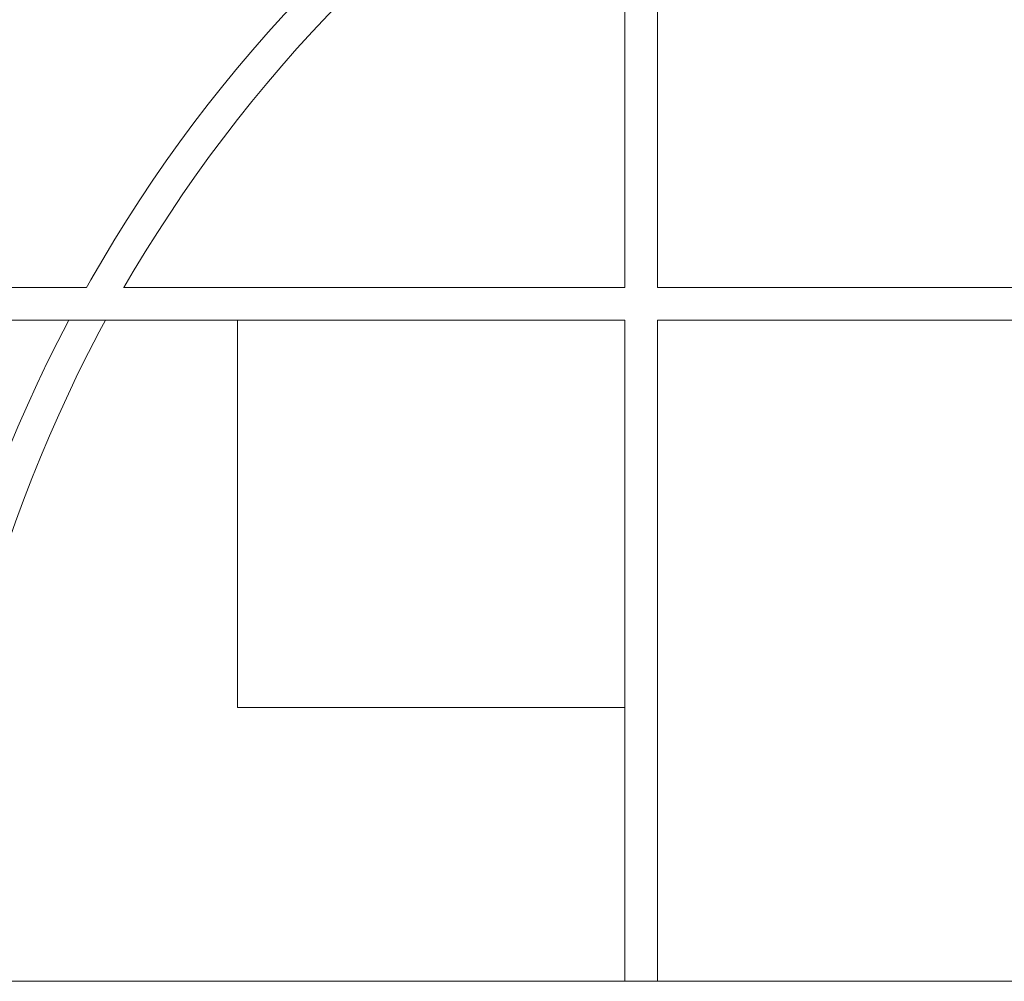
# Model space of a CAD drawing. Header units: millimetres. Extents: x -4899 to 185390, y -66936 to 47814.
# Tile 9 of 37: x 22962 to 41163, y -66936 to -49166. Entities that reach past the tile are written whole.
import ezdxf

# ---------------------------------------------------------------- set-up
doc = ezdxf.new("R2010")
doc.units = ezdxf.units.MM
doc.header["$MEASUREMENT"] = 0
doc.set_wipeout_variables(frame=1)
doc.linetypes.add('Wipeout_Contour', pattern=[1000, 0, -1000])
doc.layers.add('0._Rdch_1_0', color=7, linetype='Continuous')
doc.layers.add('0._Rdch_1_01-01 Terrain 3D.Terrain', color=7, linetype='Continuous')

msp = doc.modelspace()

# ---------------------------------------------------------------- wipeouts: each hides what was drawn before it
at = {"color": 254, "linetype": 'Wipeout_Contour', "lineweight": 0, "ltscale": 414708.178128}
msp.add_wipeout([(101003, 15164), (-4899, 15164), (-4899, -66936), (101000, -66936), (101003, -39236)], dxfattribs=at).dxf.layer = '0._Rdch_1_0'

# ---------------------------------------------------------------- next in the draw order: linework, layer by layer
at = {"layer": '0._Rdch_1_01-01 Terrain 3D.Terrain', "color": 7, "linetype": 'Continuous', "lineweight": 9, "flags": 128}
for points in [[(34751, -54118), (41910, -54118), (41910, -46958), (34751, -46958)], [(26990, -61878), (34150, -61878), (34150, -54718), (26990, -54718)]]:
    msp.add_lwpolyline(points, close=True, dxfattribs=at)
at = {"layer": '0._Rdch_1_01-01 Terrain 3D.Terrain', "color": 7, "linetype": 'Continuous', "lineweight": 9}
for radius, start, end in [(27000, 60.2447, 179.19), (26400, 59.4975, 179.1716)]:
    msp.add_arc((47750, -67318), radius, start, end, dxfattribs=at)

# ---------------------------------------------------------------- next in the draw order: wipeouts: each hides what was drawn before it
at = {"color": 254, "linetype": 'Wipeout_Contour', "lineweight": 0, "ltscale": 222387.020823}
msp.add_wipeout([(34150, -54118), (34750, -54118), (34750, -32030), (34150, -32030)], dxfattribs=at).dxf.layer = '0._Rdch_1_01-01 Terrain 3D.Terrain'
at = {"color": 254, "linetype": 'Wipeout_Contour', "lineweight": 0, "ltscale": 279883.591984}
msp.add_wipeout([(34150, -54718), (34150, -66936), (34750, -66936), (34750, -54718)], dxfattribs=at).dxf.layer = '0._Rdch_1_01-01 Terrain 3D.Terrain'

# ---------------------------------------------------------------- next in the draw order: linework, layer by layer
at = {"layer": '0._Rdch_1_01-01 Terrain 3D.Terrain', "color": 7, "linetype": 'Continuous', "lineweight": 9, "flags": 128}
for points in [[(34750, -54118), (34750, -38078)], [(34150, -38352), (34150, -54118)], [(34150, -54718), (34150, -66936)], [(34750, -66936), (34750, -54718)]]:
    msp.add_lwpolyline(points, dxfattribs=at)

# ---------------------------------------------------------------- next in the draw order: wipeouts: each hides what was drawn before it
at = {"color": 254, "linetype": 'Wipeout_Contour', "lineweight": 0, "ltscale": 272727.128118}
msp.add_wipeout([(61150, -54118), (3091, -54118), (3091, -54718), (61150, -54718)], dxfattribs=at).dxf.layer = '0._Rdch_1_01-01 Terrain 3D.Terrain'

# ---------------------------------------------------------------- next in the draw order: linework, layer by layer
at = {"layer": '0._Rdch_1_0', "color": 7, "linetype": 'Continuous', "lineweight": 9, "flags": 128}
msp.add_lwpolyline([(101003, 15164), (-4899, 15164), (-4899, -66936), (101000, -66936), (101003, -39236)], close=True, dxfattribs=at)
at = {"layer": '0._Rdch_1_01-01 Terrain 3D.Terrain', "color": 7, "linetype": 'Continuous', "lineweight": 9, "flags": 128}
for points in [[(24197, -54118), (18599, -54118)], [(34150, -54118), (24887, -54118)], [(61150, -54118), (34750, -54118)], [(18335, -54718), (34150, -54718)], [(34750, -54718), (61150, -54718)]]:
    msp.add_lwpolyline(points, dxfattribs=at)

doc.saveas('drawing.dxf')
